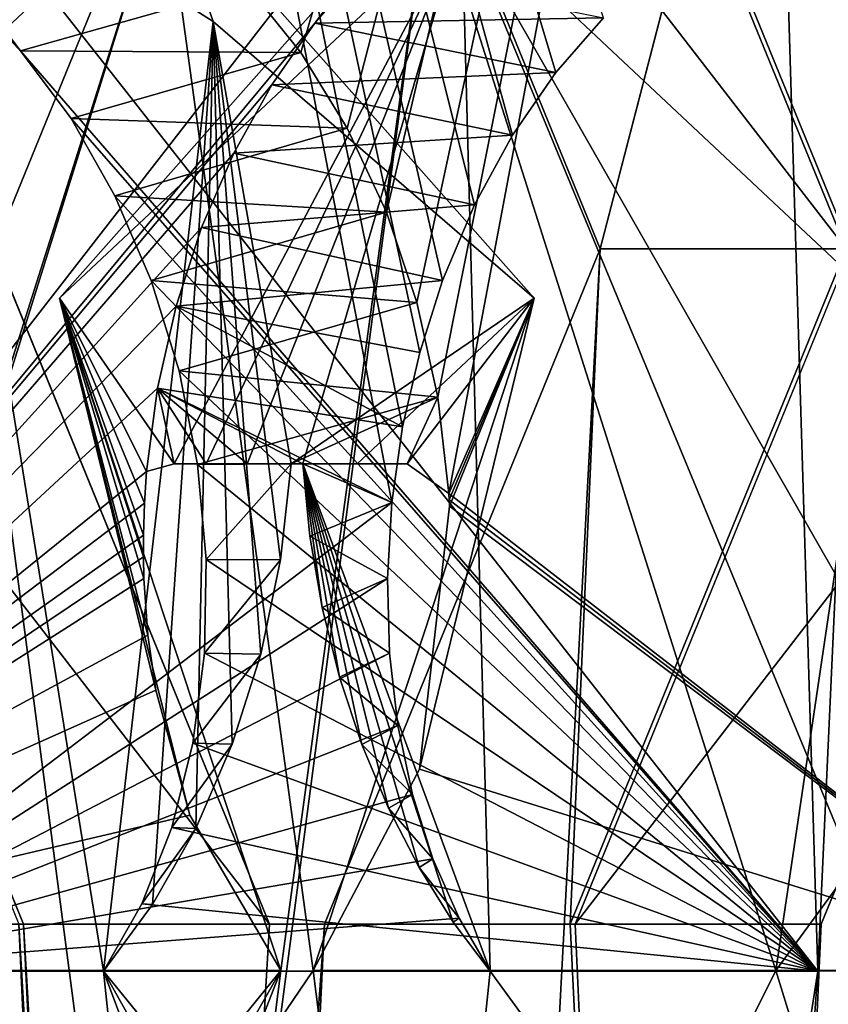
# Model space of a CAD drawing. Header units: inches. Extents: x -6.2 to 6.2, y -0.9 to 12.
# Tile 22 of 88: x -5.7247 to -5.6412, y 5.4115 to 5.5132. Entities that reach past the tile are written whole.
import ezdxf

# ---------------------------------------------------------------- set-up
doc = ezdxf.new("R2010")
doc.units = ezdxf.units.IN
doc.header["$LTSCALE"] = 55.113398
doc.header["$MEASUREMENT"] = 0
for name, color, linetype in [('10', 7, 'CONTINUOUS'), ('177', 7, 'CONTINUOUS'), ('179', 7, 'CONTINUOUS'), ('182', 7, 'CONTINUOUS'), ('184', 7, 'CONTINUOUS'), ('287', 7, 'CONTINUOUS'), ('289', 7, 'CONTINUOUS'), ('292', 7, 'CONTINUOUS'), ('294', 7, 'CONTINUOUS'), ('3', 7, 'CONTINUOUS'), ('301', 7, 'CONTINUOUS'), ('302', 7, 'CONTINUOUS'), ('303', 7, 'CONTINUOUS'), ('304', 7, 'CONTINUOUS'), ('5', 7, 'CONTINUOUS'), ('529', 7, 'CONTINUOUS'), ('533', 7, 'CONTINUOUS'), ('534', 7, 'CONTINUOUS'), ('538', 7, 'CONTINUOUS'), ('601', 7, 'CONTINUOUS'), ('602', 7, 'CONTINUOUS'), ('639', 7, 'CONTINUOUS'), ('641', 7, 'CONTINUOUS'), ('644', 7, 'CONTINUOUS'), ('646', 7, 'CONTINUOUS'), ('654', 7, 'CONTINUOUS'), ('655', 7, 'CONTINUOUS'), ('73', 7, 'CONTINUOUS'), ('74', 7, 'CONTINUOUS'), ('8', 7, 'CONTINUOUS')]:
    doc.layers.add(name, color=color, linetype=linetype)

msp = doc.modelspace()

# ---------------------------------------------------------------- linework, layer by layer
at = {"layer": '10', "color": 252, "linetype": 'Continuous', "true_color": 0x8b959c}
for points in [[(-5.56323, 1.931, 13.23823), (-5.82839, 1.931, 13.50339), (-5.82839, 5.781, 13.50339), (-5.56323, 1.931, 13.23823)], [(-5.56323, 1.931, 13.23823), (-5.82839, 5.781, 13.50339), (-5.75273, 5.4895, 13.42773), (-5.56323, 1.931, 13.23823)], [(-5.75273, 5.4895, 13.42773), (-5.82839, 5.781, 13.50339), (-5.72427, 5.55922, 13.39927), (-5.75273, 5.4895, 13.42773)], [(-5.56323, 5.781, 13.23823), (-5.63889, 5.4895, 13.31389), (-5.66735, 5.55922, 13.34235), (-5.56323, 5.781, 13.23823)], [(-5.72427, 5.41978, 13.39927), (-5.56323, 1.931, 13.23823), (-5.75273, 5.4895, 13.42773), (-5.72427, 5.41978, 13.39927)], [(-5.63889, 5.4895, 13.31389), (-5.41297, 0, 13.08797), (-5.66735, 5.41978, 13.34235), (-5.63889, 5.4895, 13.31389)], [(-5.41297, 0, 13.08797), (-5.56323, 1.931, 13.23823), (-5.72427, 5.41978, 13.39927), (-5.41297, 0, 13.08797)], [(-5.66735, 5.41978, 13.34235), (-5.41297, 0, 13.08797), (-5.72427, 5.41978, 13.39927), (-5.66735, 5.41978, 13.34235)]]:
    msp.add_3dface(points, dxfattribs=at)
at = {"layer": '177', "color": 252, "linetype": 'Continuous', "true_color": 0x8b959c}
for points in [[(-5.54147, 1.331, -5.59224), (-5.79938, 1.331, -5.85015), (-5.79938, 5.831, -5.85015), (-5.54147, 1.331, -5.59224)], [(-5.76644, 5.29848, -5.81721), (-5.54147, 1.331, -5.59224), (-5.79938, 5.831, -5.85015), (-5.76644, 5.29848, -5.81721)]]:
    msp.add_3dface(points, dxfattribs=at)
at = {"layer": '179', "color": 252, "linetype": 'Continuous', "true_color": 0x8b959c}
for points in [[(-6.0034, 0, -6.1266), (6.0034, 0, -6.1266), (-6.0034, 12, -6.1266), (-6.0034, 0, -6.1266)], [(-6.0034, 12, -6.1266), (6.0034, 0, -6.1266), (-5.9034, 12, -6.1266), (-6.0034, 12, -6.1266)], [(6.0034, 0, -6.1266), (5.9034, 12, -6.1266), (-5.9034, 12, -6.1266), (6.0034, 0, -6.1266)]]:
    msp.add_3dface(points, dxfattribs=at)
at = {"layer": '182', "color": 252, "linetype": 'Continuous', "true_color": 0x8b959c}
for points in [[(-5.82477, 1.331, -5.82477), (-5.56685, 1.331, -5.56685), (-5.56685, 5.831, -5.56685), (-5.82477, 1.331, -5.82477)], [(-5.82477, 1.331, -5.82477), (-5.56685, 5.831, -5.56685), (-5.5998, 5.29848, -5.5998), (-5.82477, 1.331, -5.82477)]]:
    msp.add_3dface(points, dxfattribs=at)
at = {"layer": '184', "color": 252, "linetype": 'Continuous', "true_color": 0x8b959c}
for points in [[(6.0034, 12, -6.1625), (6.0034, 0, -6.1625), (-6.0034, 0, -6.1625), (6.0034, 12, -6.1625)], [(5.9034, 12, -6.1625), (6.0034, 12, -6.1625), (-6.0034, 0, -6.1625), (5.9034, 12, -6.1625)], [(-5.9034, 12, -6.1625), (5.9034, 12, -6.1625), (-6.0034, 0, -6.1625), (-5.9034, 12, -6.1625)]]:
    msp.add_3dface(points, dxfattribs=at)
at = {"layer": '287', "color": 252, "linetype": 'Continuous', "true_color": 0x8b959c}
for points in [[(-5.70977, 5.52759, -5.68185), (-5.69439, 5.415, -5.64613), (-5.78789, 5.27712, -5.71472), (-5.70977, 5.52759, -5.68185)], [(-5.74549, 5.415, -5.69723), (-5.70977, 5.52759, -5.68185), (-5.78789, 5.27712, -5.71472), (-5.74549, 5.415, -5.69723)], [(-5.75578, 5.48439, -5.72006), (-5.70977, 5.52759, -5.68185), (-5.74549, 5.415, -5.69723), (-5.75578, 5.48439, -5.72006)], [(-5.67156, 5.48439, -5.63584), (-5.69439, 5.415, -5.64613), (-5.70977, 5.52759, -5.68185), (-5.67156, 5.48439, -5.63584)], [(-5.78789, 5.27712, -5.71472), (-5.69439, 5.415, -5.64613), (-5.6769, 5.27712, -5.60373), (-5.78789, 5.27712, -5.71472)], [(-5.69439, 5.415, -5.64613), (-5.61672, 5.415, -5.56846), (-5.6769, 5.27712, -5.60373), (-5.69439, 5.415, -5.64613)], [(-5.6769, 5.27712, -5.60373), (-5.61672, 5.415, -5.56846), (-5.64691, 5.29312, -5.57663), (-5.6769, 5.27712, -5.60373)], [(-5.64691, 5.29312, -5.57663), (-5.61672, 5.415, -5.56846), (-5.63549, 5.31166, -5.56857), (-5.64691, 5.29312, -5.57663)]]:
    msp.add_3dface(points, dxfattribs=at)
at = {"layer": '289', "color": 252, "linetype": 'Continuous', "true_color": 0x8b959c}
for points in [[(-5.62709, 5.74708, -5.517), (-5.82316, 5.415, -5.7749), (-5.87462, 5.74708, -5.76453), (-5.62709, 5.74708, -5.517)], [(-5.76091, 5.51152, -5.69468), (-5.82316, 5.415, -5.7749), (-5.62709, 5.74708, -5.517), (-5.76091, 5.51152, -5.69468)], [(-5.75652, 5.51804, -5.68908), (-5.76091, 5.51152, -5.69468), (-5.62709, 5.74708, -5.517), (-5.75652, 5.51804, -5.68908)], [(-5.69567, 5.50977, -5.62977), (-5.70113, 5.51656, -5.63396), (-5.62709, 5.74708, -5.517), (-5.69567, 5.50977, -5.62977)], [(-5.69086, 5.50196, -5.62641), (-5.69567, 5.50977, -5.62977), (-5.62709, 5.74708, -5.517), (-5.69086, 5.50196, -5.62641)], [(-5.68683, 5.49328, -5.624), (-5.69086, 5.50196, -5.62641), (-5.62709, 5.74708, -5.517), (-5.68683, 5.49328, -5.624)], [(-5.68368, 5.48394, -5.62259), (-5.68683, 5.49328, -5.624), (-5.62709, 5.74708, -5.517), (-5.68368, 5.48394, -5.62259)], [(-5.68151, 5.47418, -5.62223), (-5.68368, 5.48394, -5.62259), (-5.62709, 5.74708, -5.517), (-5.68151, 5.47418, -5.62223)], [(-5.68038, 5.46424, -5.62295), (-5.68151, 5.47418, -5.62223), (-5.62709, 5.74708, -5.517), (-5.68038, 5.46424, -5.62295)], [(-5.61672, 5.415, -5.56846), (-5.68038, 5.46424, -5.62295), (-5.62709, 5.74708, -5.517), (-5.61672, 5.415, -5.56846)], [(-5.68038, 5.46424, -5.62295), (-5.61672, 5.415, -5.56846), (-5.68034, 5.46359, -5.62304), (-5.68038, 5.46424, -5.62295)], [(-5.68034, 5.46359, -5.62304), (-5.61672, 5.415, -5.56846), (-5.68031, 5.46293, -5.62313), (-5.68034, 5.46359, -5.62304)], [(-5.68031, 5.46293, -5.62313), (-5.61672, 5.415, -5.56846), (-5.6834, 5.43577, -5.63127), (-5.68031, 5.46293, -5.62313)], [(-5.61672, 5.415, -5.56846), (-5.69439, 5.415, -5.64613), (-5.6834, 5.43577, -5.63127), (-5.61672, 5.415, -5.56846)]]:
    msp.add_3dface(points, dxfattribs=at)
at = {"layer": '292', "color": 252, "linetype": 'Continuous', "true_color": 0x8b959c}
for points in [[(-5.77507, 5.41493, -5.67561), (-5.70208, 5.28167, -5.57855), (-5.73495, 5.53213, -5.65667), (-5.77507, 5.41493, -5.67561)], [(-5.73495, 5.53213, -5.65667), (-5.70208, 5.28167, -5.57855), (-5.71601, 5.41493, -5.61655), (-5.73495, 5.53213, -5.65667)], [(-5.70472, 5.51295, -5.62297), (-5.73495, 5.53213, -5.65667), (-5.71601, 5.41493, -5.61655), (-5.70472, 5.51295, -5.62297)], [(-5.71097, 5.4218, -5.61276), (-5.70472, 5.51295, -5.62297), (-5.71601, 5.41493, -5.61655), (-5.71097, 5.4218, -5.61276)], [(-5.7065, 5.42966, -5.60971), (-5.70472, 5.51295, -5.62297), (-5.71097, 5.4218, -5.61276), (-5.7065, 5.42966, -5.60971)], [(-5.70274, 5.43835, -5.60752), (-5.70472, 5.51295, -5.62297), (-5.7065, 5.42966, -5.60971), (-5.70274, 5.43835, -5.60752)], [(-5.69666, 5.4673, -5.60666), (-5.70472, 5.51295, -5.62297), (-5.69775, 5.45739, -5.60596), (-5.69666, 5.4673, -5.60666)], [(-5.69775, 5.45739, -5.60596), (-5.70472, 5.51295, -5.62297), (-5.69979, 5.44766, -5.60625), (-5.69775, 5.45739, -5.60596)], [(-5.69979, 5.44766, -5.60625), (-5.70472, 5.51295, -5.62297), (-5.70274, 5.43835, -5.60752), (-5.69979, 5.44766, -5.60625)], [(-5.81307, 5.28167, -5.68954), (-5.70208, 5.28167, -5.57855), (-5.77507, 5.41493, -5.67561), (-5.81307, 5.28167, -5.68954)], [(-5.66067, 5.31621, -5.54339), (-5.65417, 5.33888, -5.54098), (-5.71601, 5.41493, -5.61655), (-5.66067, 5.31621, -5.54339)], [(-5.71601, 5.41493, -5.61655), (-5.65417, 5.33888, -5.54098), (-5.64231, 5.41493, -5.54286), (-5.71601, 5.41493, -5.61655)], [(-5.67209, 5.29767, -5.55145), (-5.66067, 5.31621, -5.54339), (-5.71601, 5.41493, -5.61655), (-5.67209, 5.29767, -5.55145)], [(-5.70208, 5.28167, -5.57855), (-5.67209, 5.29767, -5.55145), (-5.71601, 5.41493, -5.61655), (-5.70208, 5.28167, -5.57855)]]:
    msp.add_3dface(points, dxfattribs=at)
at = {"layer": '294', "color": 252, "linetype": 'Continuous', "true_color": 0x8b959c}
for points in [[(-5.89979, 5.7424, -5.73936), (-5.64231, 5.41493, -5.54286), (-5.65225, 5.7424, -5.49183), (-5.89979, 5.7424, -5.73936)], [(-5.64231, 5.41493, -5.54286), (-5.89979, 5.7424, -5.73936), (-5.72458, 5.50993, -5.60744), (-5.64231, 5.41493, -5.54286)], [(-5.72458, 5.50993, -5.60744), (-5.89979, 5.7424, -5.73936), (-5.73032, 5.51584, -5.61208), (-5.72458, 5.50993, -5.60744)], [(-5.71938, 5.50294, -5.60354), (-5.64231, 5.41493, -5.54286), (-5.72458, 5.50993, -5.60744), (-5.71938, 5.50294, -5.60354)], [(-5.71485, 5.49498, -5.60049), (-5.64231, 5.41493, -5.54286), (-5.71938, 5.50294, -5.60354), (-5.71485, 5.49498, -5.60049)], [(-5.71109, 5.48623, -5.59836), (-5.64231, 5.41493, -5.54286), (-5.71485, 5.49498, -5.60049), (-5.71109, 5.48623, -5.59836)], [(-5.70823, 5.47691, -5.59723), (-5.64231, 5.41493, -5.54286), (-5.71109, 5.48623, -5.59836), (-5.70823, 5.47691, -5.59723)], [(-5.70633, 5.46723, -5.59713), (-5.64231, 5.41493, -5.54286), (-5.70823, 5.47691, -5.59723), (-5.70633, 5.46723, -5.59713)], [(-5.70544, 5.45744, -5.59808), (-5.64231, 5.41493, -5.54286), (-5.70633, 5.46723, -5.59713), (-5.70544, 5.45744, -5.59808)], [(-5.7056, 5.44777, -5.60003), (-5.64231, 5.41493, -5.54286), (-5.70544, 5.45744, -5.59808), (-5.7056, 5.44777, -5.60003)], [(-5.70679, 5.43848, -5.60295), (-5.64231, 5.41493, -5.54286), (-5.7056, 5.44777, -5.60003), (-5.70679, 5.43848, -5.60295)], [(-5.70897, 5.42977, -5.60675), (-5.64231, 5.41493, -5.54286), (-5.70679, 5.43848, -5.60295), (-5.70897, 5.42977, -5.60675)], [(-5.71207, 5.42187, -5.61132), (-5.64231, 5.41493, -5.54286), (-5.70897, 5.42977, -5.60675), (-5.71207, 5.42187, -5.61132)], [(-5.71601, 5.41493, -5.61655), (-5.64231, 5.41493, -5.54286), (-5.71207, 5.42187, -5.61132), (-5.71601, 5.41493, -5.61655)]]:
    msp.add_3dface(points, dxfattribs=at)
at = {"layer": '3', "color": 252, "linetype": 'Continuous', "true_color": 0x8b959c}
for points in [[(-6.0034, 0, 13.8016), (-5.9034, 12, 13.8016), (5.9034, 12, 13.8016), (-6.0034, 0, 13.8016)], [(6.0034, 0, 13.8016), (-6.0034, 0, 13.8016), (6.0034, 12, 13.8016), (6.0034, 0, 13.8016)], [(6.0034, 12, 13.8016), (-6.0034, 0, 13.8016), (5.9034, 12, 13.8016), (6.0034, 12, 13.8016)]]:
    msp.add_3dface(points, dxfattribs=at)
at = {"layer": '301', "color": 252, "linetype": 'Continuous', "true_color": 0x8b959c}
for points in [[(-5.62899, 5.33434, -5.56616), (-5.61672, 5.415, -5.56846), (-5.65417, 5.33888, -5.54098), (-5.62899, 5.33434, -5.56616)], [(-5.65417, 5.33888, -5.54098), (-5.61672, 5.415, -5.56846), (-5.64231, 5.41493, -5.54286), (-5.65417, 5.33888, -5.54098)]]:
    msp.add_3dface(points, dxfattribs=at)
at = {"layer": '302', "color": 252, "linetype": 'Continuous', "true_color": 0x8b959c}
for points in [[(-5.70977, 5.52759, -5.68185), (-5.75578, 5.48439, -5.72006), (-5.73495, 5.53213, -5.65667), (-5.70977, 5.52759, -5.68185)], [(-5.70977, 5.52759, -5.68185), (-5.73495, 5.53213, -5.65667), (-5.70472, 5.51295, -5.62297), (-5.70977, 5.52759, -5.68185)], [(-5.67156, 5.48439, -5.63584), (-5.70977, 5.52759, -5.68185), (-5.70472, 5.51295, -5.62297), (-5.67156, 5.48439, -5.63584)], [(-5.67156, 5.48439, -5.63584), (-5.70472, 5.51295, -5.62297), (-5.69666, 5.4673, -5.60666), (-5.67156, 5.48439, -5.63584)], [(-5.67156, 5.48439, -5.63584), (-5.69666, 5.4673, -5.60666), (-5.68986, 5.4673, -5.6134), (-5.67156, 5.48439, -5.63584)], [(-5.69439, 5.415, -5.64613), (-5.67156, 5.48439, -5.63584), (-5.6834, 5.43577, -5.63127), (-5.69439, 5.415, -5.64613)], [(-5.6847, 5.4673, -5.61854), (-5.67156, 5.48439, -5.63584), (-5.68986, 5.4673, -5.6134), (-5.6847, 5.4673, -5.61854)], [(-5.68038, 5.46424, -5.62295), (-5.67156, 5.48439, -5.63584), (-5.6847, 5.4673, -5.61854), (-5.68038, 5.46424, -5.62295)], [(-5.67156, 5.48439, -5.63584), (-5.68031, 5.46293, -5.62313), (-5.6834, 5.43577, -5.63127), (-5.67156, 5.48439, -5.63584)], [(-5.67156, 5.48439, -5.63584), (-5.68038, 5.46424, -5.62295), (-5.68034, 5.46359, -5.62304), (-5.67156, 5.48439, -5.63584)], [(-5.67156, 5.48439, -5.63584), (-5.68034, 5.46359, -5.62304), (-5.68031, 5.46293, -5.62313), (-5.67156, 5.48439, -5.63584)]]:
    msp.add_3dface(points, dxfattribs=at)
at = {"layer": '303', "color": 252, "linetype": 'Continuous', "true_color": 0x8b959c}
for points in [[(-5.70113, 5.51656, -5.63396), (-5.72458, 5.50993, -5.60744), (-5.73032, 5.51584, -5.61208), (-5.70113, 5.51656, -5.63396)], [(-5.70113, 5.51656, -5.63396), (-5.69567, 5.50977, -5.62977), (-5.72458, 5.50993, -5.60744), (-5.70113, 5.51656, -5.63396)], [(-5.69567, 5.50977, -5.62977), (-5.71938, 5.50294, -5.60354), (-5.72458, 5.50993, -5.60744), (-5.69567, 5.50977, -5.62977)], [(-5.69567, 5.50977, -5.62977), (-5.69086, 5.50196, -5.62641), (-5.71938, 5.50294, -5.60354), (-5.69567, 5.50977, -5.62977)], [(-5.69086, 5.50196, -5.62641), (-5.71485, 5.49498, -5.60049), (-5.71938, 5.50294, -5.60354), (-5.69086, 5.50196, -5.62641)], [(-5.69086, 5.50196, -5.62641), (-5.68683, 5.49328, -5.624), (-5.71485, 5.49498, -5.60049), (-5.69086, 5.50196, -5.62641)], [(-5.68683, 5.49328, -5.624), (-5.71109, 5.48623, -5.59836), (-5.71485, 5.49498, -5.60049), (-5.68683, 5.49328, -5.624)], [(-5.68683, 5.49328, -5.624), (-5.68368, 5.48394, -5.62259), (-5.71109, 5.48623, -5.59836), (-5.68683, 5.49328, -5.624)], [(-5.68368, 5.48394, -5.62259), (-5.70823, 5.47691, -5.59723), (-5.71109, 5.48623, -5.59836), (-5.68368, 5.48394, -5.62259)], [(-5.68368, 5.48394, -5.62259), (-5.68151, 5.47418, -5.62223), (-5.70823, 5.47691, -5.59723), (-5.68368, 5.48394, -5.62259)], [(-5.68151, 5.47418, -5.62223), (-5.70633, 5.46723, -5.59713), (-5.70823, 5.47691, -5.59723), (-5.68151, 5.47418, -5.62223)], [(-5.68151, 5.47418, -5.62223), (-5.69666, 5.4673, -5.60666), (-5.70633, 5.46723, -5.59713), (-5.68151, 5.47418, -5.62223)], [(-5.69666, 5.4673, -5.60666), (-5.68151, 5.47418, -5.62223), (-5.6847, 5.4673, -5.61854), (-5.69666, 5.4673, -5.60666)], [(-5.68151, 5.47418, -5.62223), (-5.68038, 5.46424, -5.62295), (-5.6847, 5.4673, -5.61854), (-5.68151, 5.47418, -5.62223)], [(-5.69666, 5.4673, -5.60666), (-5.70544, 5.45744, -5.59808), (-5.70633, 5.46723, -5.59713), (-5.69666, 5.4673, -5.60666)], [(-5.69666, 5.4673, -5.60666), (-5.69775, 5.45739, -5.60596), (-5.70544, 5.45744, -5.59808), (-5.69666, 5.4673, -5.60666)], [(-5.69666, 5.4673, -5.60666), (-5.6847, 5.4673, -5.61854), (-5.68986, 5.4673, -5.6134), (-5.69666, 5.4673, -5.60666)], [(-5.69775, 5.45739, -5.60596), (-5.7056, 5.44777, -5.60003), (-5.70544, 5.45744, -5.59808), (-5.69775, 5.45739, -5.60596)], [(-5.69775, 5.45739, -5.60596), (-5.69979, 5.44766, -5.60625), (-5.7056, 5.44777, -5.60003), (-5.69775, 5.45739, -5.60596)], [(-5.69979, 5.44766, -5.60625), (-5.70679, 5.43848, -5.60295), (-5.7056, 5.44777, -5.60003), (-5.69979, 5.44766, -5.60625)], [(-5.69979, 5.44766, -5.60625), (-5.70274, 5.43835, -5.60752), (-5.70679, 5.43848, -5.60295), (-5.69979, 5.44766, -5.60625)], [(-5.70274, 5.43835, -5.60752), (-5.70897, 5.42977, -5.60675), (-5.70679, 5.43848, -5.60295), (-5.70274, 5.43835, -5.60752)], [(-5.70274, 5.43835, -5.60752), (-5.7065, 5.42966, -5.60971), (-5.70897, 5.42977, -5.60675), (-5.70274, 5.43835, -5.60752)], [(-5.7065, 5.42966, -5.60971), (-5.71207, 5.42187, -5.61132), (-5.70897, 5.42977, -5.60675), (-5.7065, 5.42966, -5.60971)], [(-5.7065, 5.42966, -5.60971), (-5.71097, 5.4218, -5.61276), (-5.71207, 5.42187, -5.61132), (-5.7065, 5.42966, -5.60971)], [(-5.71097, 5.4218, -5.61276), (-5.71601, 5.41493, -5.61655), (-5.71207, 5.42187, -5.61132), (-5.71097, 5.4218, -5.61276)]]:
    msp.add_3dface(points, dxfattribs=at)
at = {"layer": '304', "color": 252, "linetype": 'Continuous', "true_color": 0x8b959c}
for points in [[(-5.64231, 5.41493, -5.54286), (-5.62709, 5.74708, -5.517), (-5.65225, 5.7424, -5.49183), (-5.64231, 5.41493, -5.54286)], [(-5.61672, 5.415, -5.56846), (-5.62709, 5.74708, -5.517), (-5.64231, 5.41493, -5.54286), (-5.61672, 5.415, -5.56846)]]:
    msp.add_3dface(points, dxfattribs=at)
at = {"layer": '5', "color": 252, "linetype": 'Continuous', "true_color": 0x8b959c}
for points in [[(-5.72735, 9.9895, 13.45312), (-6.02462, 0, 13.75039), (-5.69888, 9.91978, 13.42465), (-5.72735, 9.9895, 13.45312)], [(-6.02462, 0, 13.75039), (-5.80301, 6.431, 13.52878), (-5.69888, 9.91978, 13.42465), (-6.02462, 0, 13.75039)], [(-5.80301, 1.931, 13.52878), (-5.53784, 1.931, 13.26361), (-5.53784, 5.781, 13.26361), (-5.80301, 1.931, 13.52878)], [(-5.6135, 5.4895, 13.33927), (-5.80301, 1.931, 13.52878), (-5.53784, 5.781, 13.26361), (-5.6135, 5.4895, 13.33927)], [(-5.72735, 5.4895, 13.45312), (-5.69888, 5.55922, 13.42465), (-5.80301, 5.781, 13.52878), (-5.72735, 5.4895, 13.45312)], [(-5.64196, 5.55922, 13.36773), (-5.6135, 5.4895, 13.33927), (-5.53784, 5.781, 13.26361), (-5.64196, 5.55922, 13.36773)], [(-5.72735, 5.4895, 13.45312), (-6.02462, 0, 13.75039), (-5.69888, 5.41978, 13.42465), (-5.72735, 5.4895, 13.45312)], [(-5.80301, 1.931, 13.52878), (-5.6135, 5.4895, 13.33927), (-5.64196, 5.41978, 13.36773), (-5.80301, 1.931, 13.52878)], [(-6.02462, 0, 13.75039), (-5.80301, 1.931, 13.52878), (-5.64196, 5.41978, 13.36773), (-6.02462, 0, 13.75039)], [(-5.69888, 5.41978, 13.42465), (-6.02462, 0, 13.75039), (-5.64196, 5.41978, 13.36773), (-5.69888, 5.41978, 13.42465)]]:
    msp.add_3dface(points, dxfattribs=at)
at = {"layer": '529', "color": 252, "linetype": 'Continuous', "true_color": 0x8b959c}
for points in [[(-5.43885, 0, 13.06258), (-5.66862, 9.738, 13.29235), (-5.64047, 9.7543, 13.2642), (-5.43885, 0, 13.06258)], [(-5.43885, 0, 13.06258), (-5.59274, 5.831, 13.21647), (-5.66862, 9.738, 13.29235), (-5.43885, 0, 13.06258)], [(-5.59274, 1.331, 13.21647), (-5.85065, 1.331, 13.47438), (-5.85065, 5.831, 13.47438), (-5.59274, 1.331, 13.21647)], [(-5.81771, 5.29848, 13.44144), (-5.59274, 1.331, 13.21647), (-5.85065, 5.831, 13.47438), (-5.81771, 5.29848, 13.44144)]]:
    msp.add_3dface(points, dxfattribs=at)
at = {"layer": '533', "color": 252, "linetype": 'Continuous', "true_color": 0x8b959c}
for points in [[(-5.85428, 1.931, -5.80301), (-5.58911, 1.931, -5.53784), (-5.58911, 5.781, -5.53784), (-5.85428, 1.931, -5.80301)], [(-5.66477, 5.4895, -5.6135), (-5.85428, 1.931, -5.80301), (-5.58911, 5.781, -5.53784), (-5.66477, 5.4895, -5.6135)], [(-5.69323, 5.55922, -5.64196), (-5.66477, 5.4895, -5.6135), (-5.58911, 5.781, -5.53784), (-5.69323, 5.55922, -5.64196)], [(-5.85428, 1.931, -5.80301), (-5.66477, 5.4895, -5.6135), (-5.69323, 5.41978, -5.64196), (-5.85428, 1.931, -5.80301)], [(-6.07589, 0, -6.02462), (-5.85428, 1.931, -5.80301), (-5.69323, 5.41978, -5.64196), (-6.07589, 0, -6.02462)], [(-5.75016, 5.41978, -5.69889), (-6.07589, 0, -6.02462), (-5.69323, 5.41978, -5.64196), (-5.75016, 5.41978, -5.69889)]]:
    msp.add_3dface(points, dxfattribs=at)
at = {"layer": '534', "color": 252, "linetype": 'Continuous', "true_color": 0x8b959c}
for points in [[(-5.82527, 1.331, 13.49977), (-5.56735, 1.331, 13.24185), (-5.56735, 5.831, 13.24185), (-5.82527, 1.331, 13.49977)], [(-5.82527, 1.331, 13.49977), (-5.56735, 5.831, 13.24185), (-5.6003, 5.29848, 13.2748), (-5.82527, 1.331, 13.49977)]]:
    msp.add_3dface(points, dxfattribs=at)
at = {"layer": '538', "color": 252, "linetype": 'Continuous', "true_color": 0x8b959c}
for points in [[(-5.56373, 1.931, -5.56323), (-5.82889, 1.931, -5.82839), (-5.82889, 5.781, -5.82839), (-5.56373, 1.931, -5.56323)], [(-5.75323, 5.4895, -5.75273), (-5.56373, 1.931, -5.56323), (-5.82889, 5.781, -5.82839), (-5.75323, 5.4895, -5.75273)], [(-5.63939, 5.4895, -5.63889), (-5.66785, 5.55922, -5.66735), (-5.56373, 5.781, -5.56323), (-5.63939, 5.4895, -5.63889)], [(-5.56373, 1.931, -5.56323), (-5.75323, 5.4895, -5.75273), (-5.72477, 5.41978, -5.72427), (-5.56373, 1.931, -5.56323)], [(-5.41347, 0, -5.41297), (-5.66785, 5.41978, -5.66735), (-5.63939, 5.4895, -5.63889), (-5.41347, 0, -5.41297)], [(-5.41347, 0, -5.41297), (-5.56373, 1.931, -5.56323), (-5.72477, 5.41978, -5.72427), (-5.41347, 0, -5.41297)], [(-5.41347, 0, -5.41297), (-5.72477, 5.41978, -5.72427), (-5.66785, 5.41978, -5.66735), (-5.41347, 0, -5.41297)]]:
    msp.add_3dface(points, dxfattribs=at)
at = {"layer": '601', "color": 252, "linetype": 'Continuous', "true_color": 0x8b959c}
for points in [[(-5.69323, 5.41978, -5.64196), (-5.66477, 5.4895, -5.6135), (-5.66785, 5.41978, -5.66735), (-5.69323, 5.41978, -5.64196)], [(-5.66785, 5.41978, -5.66735), (-5.66477, 5.4895, -5.6135), (-5.63939, 5.4895, -5.63889), (-5.66785, 5.41978, -5.66735)], [(-5.75016, 5.41978, -5.69889), (-5.69323, 5.41978, -5.64196), (-5.72477, 5.41978, -5.72427), (-5.75016, 5.41978, -5.69889)], [(-5.72477, 5.41978, -5.72427), (-5.69323, 5.41978, -5.64196), (-5.66785, 5.41978, -5.66735), (-5.72477, 5.41978, -5.72427)]]:
    msp.add_3dface(points, dxfattribs=at)
at = {"layer": '602', "color": 252, "linetype": 'Continuous', "true_color": 0x8b959c}
for points in [[(-5.66477, 5.4895, -5.6135), (-5.69323, 5.55922, -5.64196), (-5.63939, 5.4895, -5.63889), (-5.66477, 5.4895, -5.6135)], [(-5.63939, 5.4895, -5.63889), (-5.69323, 5.55922, -5.64196), (-5.66785, 5.55922, -5.66735), (-5.63939, 5.4895, -5.63889)]]:
    msp.add_3dface(points, dxfattribs=at)
at = {"layer": '639', "color": 252, "linetype": 'Continuous', "true_color": 0x8b959c}
for points in [[(-5.72056, 5.48439, 13.43078), (-5.68235, 5.52758, 13.38477), (-5.69773, 5.415, 13.42049), (-5.72056, 5.48439, 13.43078)], [(-5.68235, 5.52758, 13.38477), (-5.64663, 5.415, 13.36939), (-5.71522, 5.27712, 13.46289), (-5.68235, 5.52758, 13.38477)], [(-5.69773, 5.415, 13.42049), (-5.68235, 5.52758, 13.38477), (-5.71522, 5.27712, 13.46289), (-5.69773, 5.415, 13.42049)], [(-5.63634, 5.48439, 13.34656), (-5.64663, 5.415, 13.36939), (-5.68235, 5.52758, 13.38477), (-5.63634, 5.48439, 13.34656)], [(-5.7754, 5.415, 13.49816), (-5.69773, 5.415, 13.42049), (-5.76313, 5.33434, 13.50046), (-5.7754, 5.415, 13.49816)], [(-5.76313, 5.33434, 13.50046), (-5.69773, 5.415, 13.42049), (-5.75662, 5.31166, 13.49805), (-5.76313, 5.33434, 13.50046)], [(-5.75662, 5.31166, 13.49805), (-5.69773, 5.415, 13.42049), (-5.74521, 5.29312, 13.48999), (-5.75662, 5.31166, 13.49805)], [(-5.74521, 5.29312, 13.48999), (-5.69773, 5.415, 13.42049), (-5.71522, 5.27712, 13.46289), (-5.74521, 5.29312, 13.48999)], [(-5.71522, 5.27712, 13.46289), (-5.64663, 5.415, 13.36939), (-5.60423, 5.27712, 13.3519), (-5.71522, 5.27712, 13.46289)], [(-5.64663, 5.415, 13.36939), (-5.56896, 5.415, 13.29172), (-5.60423, 5.27712, 13.3519), (-5.64663, 5.415, 13.36939)]]:
    msp.add_3dface(points, dxfattribs=at)
at = {"layer": '641', "color": 252, "linetype": 'Continuous', "true_color": 0x8b959c}
for points in [[(-5.6942, 5.51279, 13.43517), (-5.7754, 5.415, 13.49816), (-5.5175, 5.74708, 13.30209), (-5.6942, 5.51279, 13.43517)], [(-5.5175, 5.74708, 13.30209), (-5.7754, 5.415, 13.49816), (-5.76503, 5.74708, 13.54962), (-5.5175, 5.74708, 13.30209)], [(-5.6893, 5.51832, 13.4313), (-5.6942, 5.51279, 13.43517), (-5.5175, 5.74708, 13.30209), (-5.6893, 5.51832, 13.4313)], [(-5.69866, 5.50644, 13.43844), (-5.7754, 5.415, 13.49816), (-5.6942, 5.51279, 13.43517), (-5.69866, 5.50644, 13.43844)], [(-5.70259, 5.49937, 13.44105), (-5.7754, 5.415, 13.49816), (-5.69866, 5.50644, 13.43844), (-5.70259, 5.49937, 13.44105)], [(-5.7059, 5.4917, 13.44294), (-5.7754, 5.415, 13.49816), (-5.70259, 5.49937, 13.44105), (-5.7059, 5.4917, 13.44294)], [(-5.70854, 5.48356, 13.44407), (-5.7754, 5.415, 13.49816), (-5.7059, 5.4917, 13.44294), (-5.70854, 5.48356, 13.44407)], [(-5.71045, 5.47511, 13.4444), (-5.7754, 5.415, 13.49816), (-5.70854, 5.48356, 13.44407), (-5.71045, 5.47511, 13.4444)], [(-5.71158, 5.46651, 13.44392), (-5.7754, 5.415, 13.49816), (-5.71045, 5.47511, 13.4444), (-5.71158, 5.46651, 13.44392)], [(-5.7118, 5.46323, 13.44353), (-5.7754, 5.415, 13.49816), (-5.71158, 5.46651, 13.44392), (-5.7118, 5.46323, 13.44353)], [(-5.7119, 5.45994, 13.44302), (-5.7754, 5.415, 13.49816), (-5.7118, 5.46323, 13.44353), (-5.7119, 5.45994, 13.44302)], [(-5.7119, 5.4577, 13.44261), (-5.7754, 5.415, 13.49816), (-5.7119, 5.45994, 13.44302), (-5.7119, 5.4577, 13.44261)], [(-5.71185, 5.45546, 13.44214), (-5.7754, 5.415, 13.49816), (-5.7119, 5.4577, 13.44261), (-5.71185, 5.45546, 13.44214)], [(-5.71144, 5.44962, 13.44064), (-5.7754, 5.415, 13.49816), (-5.71185, 5.45546, 13.44214), (-5.71144, 5.44962, 13.44064)], [(-5.71064, 5.44394, 13.43879), (-5.7754, 5.415, 13.49816), (-5.71144, 5.44962, 13.44064), (-5.71064, 5.44394, 13.43879)], [(-5.70713, 5.43104, 13.43288), (-5.7754, 5.415, 13.49816), (-5.71064, 5.44394, 13.43879), (-5.70713, 5.43104, 13.43288)], [(-5.56896, 5.415, 13.29172), (-5.64663, 5.415, 13.36939), (-5.63249, 5.43431, 13.35884), (-5.56896, 5.415, 13.29172)], [(-5.69773, 5.415, 13.42049), (-5.7754, 5.415, 13.49816), (-5.70713, 5.43104, 13.43288), (-5.69773, 5.415, 13.42049)]]:
    msp.add_3dface(points, dxfattribs=at)
at = {"layer": '644', "color": 252, "linetype": 'Continuous', "true_color": 0x8b959c}
for points in [[(-5.69546, 5.4673, 13.45995), (-5.67611, 5.41493, 13.45007), (-5.67905, 5.52335, 13.43342), (-5.69546, 5.4673, 13.45995)], [(-5.67611, 5.41493, 13.45007), (-5.57905, 5.28167, 13.37708), (-5.67905, 5.52335, 13.43342), (-5.67611, 5.41493, 13.45007)], [(-5.67905, 5.52335, 13.43342), (-5.57905, 5.28167, 13.37708), (-5.61705, 5.41493, 13.39101), (-5.67905, 5.52335, 13.43342)], [(-5.6337, 5.52335, 13.38807), (-5.67905, 5.52335, 13.43342), (-5.61705, 5.41493, 13.39101), (-5.6337, 5.52335, 13.38807)], [(-5.67994, 5.41999, 13.45298), (-5.67611, 5.41493, 13.45007), (-5.69546, 5.4673, 13.45995), (-5.67994, 5.41999, 13.45298)], [(-5.68346, 5.42562, 13.45548), (-5.67994, 5.41999, 13.45298), (-5.69546, 5.4673, 13.45995), (-5.68346, 5.42562, 13.45548)], [(-5.68662, 5.43176, 13.45754), (-5.68346, 5.42562, 13.45548), (-5.69546, 5.4673, 13.45995), (-5.68662, 5.43176, 13.45754)], [(-5.68938, 5.43834, 13.4591), (-5.68662, 5.43176, 13.45754), (-5.69546, 5.4673, 13.45995), (-5.68938, 5.43834, 13.4591)], [(-5.69167, 5.44529, 13.46014), (-5.68938, 5.43834, 13.4591), (-5.69546, 5.4673, 13.45995), (-5.69167, 5.44529, 13.46014)], [(-5.69346, 5.45248, 13.46064), (-5.69167, 5.44529, 13.46014), (-5.69546, 5.4673, 13.45995), (-5.69346, 5.45248, 13.46064)], [(-5.69473, 5.45984, 13.46058), (-5.69346, 5.45248, 13.46064), (-5.69546, 5.4673, 13.45995), (-5.69473, 5.45984, 13.46058)], [(-5.72003, 5.29767, 13.51517), (-5.69004, 5.28167, 13.48807), (-5.74981, 5.41493, 13.52376), (-5.72003, 5.29767, 13.51517)], [(-5.74981, 5.41493, 13.52376), (-5.69004, 5.28167, 13.48807), (-5.67611, 5.41493, 13.45007), (-5.74981, 5.41493, 13.52376)], [(-5.73144, 5.31621, 13.52323), (-5.72003, 5.29767, 13.51517), (-5.74981, 5.41493, 13.52376), (-5.73144, 5.31621, 13.52323)], [(-5.69004, 5.28167, 13.48807), (-5.57905, 5.28167, 13.37708), (-5.67611, 5.41493, 13.45007), (-5.69004, 5.28167, 13.48807)]]:
    msp.add_3dface(points, dxfattribs=at)
at = {"layer": '646', "color": 252, "linetype": 'Continuous', "true_color": 0x8b959c}
for points in [[(-5.73986, 5.7424, 13.57479), (-5.74981, 5.41493, 13.52376), (-5.68627, 5.46332, 13.46923), (-5.73986, 5.7424, 13.57479)], [(-5.73986, 5.7424, 13.57479), (-5.54336, 5.41493, 13.31731), (-5.49233, 5.7424, 13.32725), (-5.73986, 5.7424, 13.57479)], [(-5.54336, 5.41493, 13.31731), (-5.73986, 5.7424, 13.57479), (-5.60655, 5.5077, 13.39777), (-5.54336, 5.41493, 13.31731)], [(-5.60655, 5.5077, 13.39777), (-5.73986, 5.7424, 13.57479), (-5.61043, 5.51335, 13.4027), (-5.60655, 5.5077, 13.39777)], [(-5.66441, 5.51335, 13.45669), (-5.73986, 5.7424, 13.57479), (-5.66935, 5.5077, 13.46057), (-5.66441, 5.51335, 13.45669)], [(-5.66935, 5.5077, 13.46057), (-5.73986, 5.7424, 13.57479), (-5.67381, 5.50123, 13.46383), (-5.66935, 5.5077, 13.46057)], [(-5.67381, 5.50123, 13.46383), (-5.73986, 5.7424, 13.57479), (-5.67774, 5.49403, 13.46642), (-5.67381, 5.50123, 13.46383)], [(-5.67774, 5.49403, 13.46642), (-5.73986, 5.7424, 13.57479), (-5.68103, 5.48623, 13.46826), (-5.67774, 5.49403, 13.46642)], [(-5.68103, 5.48623, 13.46826), (-5.73986, 5.7424, 13.57479), (-5.68339, 5.47881, 13.46924), (-5.68103, 5.48623, 13.46826)], [(-5.68339, 5.47881, 13.46924), (-5.73986, 5.7424, 13.57479), (-5.68515, 5.47112, 13.46957), (-5.68339, 5.47881, 13.46924)], [(-5.68515, 5.47112, 13.46957), (-5.73986, 5.7424, 13.57479), (-5.68627, 5.46332, 13.46923), (-5.68515, 5.47112, 13.46957)], [(-5.68627, 5.46332, 13.46923), (-5.74981, 5.41493, 13.52376), (-5.68673, 5.45547, 13.46823), (-5.68627, 5.46332, 13.46923)], [(-5.68673, 5.45547, 13.46823), (-5.74981, 5.41493, 13.52376), (-5.68652, 5.44777, 13.46659), (-5.68673, 5.45547, 13.46823)], [(-5.68652, 5.44777, 13.46659), (-5.74981, 5.41493, 13.52376), (-5.68565, 5.44029, 13.46432), (-5.68652, 5.44777, 13.46659)], [(-5.68565, 5.44029, 13.46432), (-5.74981, 5.41493, 13.52376), (-5.68414, 5.43317, 13.46149), (-5.68565, 5.44029, 13.46432)], [(-5.68414, 5.43317, 13.46149), (-5.74981, 5.41493, 13.52376), (-5.68202, 5.42651, 13.45813), (-5.68414, 5.43317, 13.46149)], [(-5.68202, 5.42651, 13.45813), (-5.74981, 5.41493, 13.52376), (-5.67933, 5.4204, 13.4543), (-5.68202, 5.42651, 13.45813)], [(-5.74981, 5.41493, 13.52376), (-5.67611, 5.41493, 13.45007), (-5.67933, 5.4204, 13.4543), (-5.74981, 5.41493, 13.52376)]]:
    msp.add_3dface(points, dxfattribs=at)
at = {"layer": '654', "color": 252, "linetype": 'Continuous', "true_color": 0x8b959c}
for points in [[(-5.68235, 5.52758, 13.38477), (-5.72056, 5.48439, 13.43078), (-5.67905, 5.52335, 13.43342), (-5.68235, 5.52758, 13.38477)], [(-5.63634, 5.48439, 13.34656), (-5.68235, 5.52758, 13.38477), (-5.6337, 5.52335, 13.38807), (-5.63634, 5.48439, 13.34656)], [(-5.67905, 5.52335, 13.43342), (-5.72056, 5.48439, 13.43078), (-5.70873, 5.46729, 13.44678), (-5.67905, 5.52335, 13.43342)], [(-5.70544, 5.4673, 13.45005), (-5.67905, 5.52335, 13.43342), (-5.70873, 5.46729, 13.44678), (-5.70544, 5.4673, 13.45005)], [(-5.70119, 5.4673, 13.45428), (-5.67905, 5.52335, 13.43342), (-5.70544, 5.4673, 13.45005), (-5.70119, 5.4673, 13.45428)], [(-5.69546, 5.4673, 13.45995), (-5.67905, 5.52335, 13.43342), (-5.70119, 5.4673, 13.45428), (-5.69546, 5.4673, 13.45995)], [(-5.72056, 5.48439, 13.43078), (-5.69773, 5.415, 13.42049), (-5.70713, 5.43104, 13.43288), (-5.72056, 5.48439, 13.43078)], [(-5.72056, 5.48439, 13.43078), (-5.70713, 5.43104, 13.43288), (-5.71064, 5.44394, 13.43879), (-5.72056, 5.48439, 13.43078)], [(-5.72056, 5.48439, 13.43078), (-5.71064, 5.44394, 13.43879), (-5.71144, 5.44962, 13.44064), (-5.72056, 5.48439, 13.43078)], [(-5.72056, 5.48439, 13.43078), (-5.71144, 5.44962, 13.44064), (-5.71185, 5.45546, 13.44214), (-5.72056, 5.48439, 13.43078)], [(-5.72056, 5.48439, 13.43078), (-5.71185, 5.45546, 13.44214), (-5.7119, 5.4577, 13.44261), (-5.72056, 5.48439, 13.43078)], [(-5.72056, 5.48439, 13.43078), (-5.7119, 5.4577, 13.44261), (-5.7119, 5.45994, 13.44302), (-5.72056, 5.48439, 13.43078)], [(-5.72056, 5.48439, 13.43078), (-5.7119, 5.45994, 13.44302), (-5.7118, 5.46323, 13.44353), (-5.72056, 5.48439, 13.43078)], [(-5.72056, 5.48439, 13.43078), (-5.7118, 5.46323, 13.44353), (-5.71158, 5.46651, 13.44392), (-5.72056, 5.48439, 13.43078)], [(-5.72056, 5.48439, 13.43078), (-5.71158, 5.46651, 13.44392), (-5.70873, 5.46729, 13.44678), (-5.72056, 5.48439, 13.43078)], [(-5.64663, 5.415, 13.36939), (-5.63634, 5.48439, 13.34656), (-5.63249, 5.43431, 13.35884), (-5.64663, 5.415, 13.36939)]]:
    msp.add_3dface(points, dxfattribs=at)
at = {"layer": '655', "color": 252, "linetype": 'Continuous', "true_color": 0x8b959c}
for points in [[(-5.6942, 5.51279, 13.43517), (-5.6893, 5.51832, 13.4313), (-5.66441, 5.51335, 13.45669), (-5.6942, 5.51279, 13.43517)], [(-5.6942, 5.51279, 13.43517), (-5.66441, 5.51335, 13.45669), (-5.66935, 5.5077, 13.46057), (-5.6942, 5.51279, 13.43517)], [(-5.69866, 5.50644, 13.43844), (-5.6942, 5.51279, 13.43517), (-5.66935, 5.5077, 13.46057), (-5.69866, 5.50644, 13.43844)], [(-5.69866, 5.50644, 13.43844), (-5.66935, 5.5077, 13.46057), (-5.67381, 5.50123, 13.46383), (-5.69866, 5.50644, 13.43844)], [(-5.70259, 5.49937, 13.44105), (-5.69866, 5.50644, 13.43844), (-5.67381, 5.50123, 13.46383), (-5.70259, 5.49937, 13.44105)], [(-5.70259, 5.49937, 13.44105), (-5.67381, 5.50123, 13.46383), (-5.67774, 5.49403, 13.46642), (-5.70259, 5.49937, 13.44105)], [(-5.7059, 5.4917, 13.44294), (-5.70259, 5.49937, 13.44105), (-5.67774, 5.49403, 13.46642), (-5.7059, 5.4917, 13.44294)], [(-5.7059, 5.4917, 13.44294), (-5.67774, 5.49403, 13.46642), (-5.68103, 5.48623, 13.46826), (-5.7059, 5.4917, 13.44294)], [(-5.70854, 5.48356, 13.44407), (-5.7059, 5.4917, 13.44294), (-5.68103, 5.48623, 13.46826), (-5.70854, 5.48356, 13.44407)], [(-5.70854, 5.48356, 13.44407), (-5.68103, 5.48623, 13.46826), (-5.68339, 5.47881, 13.46924), (-5.70854, 5.48356, 13.44407)], [(-5.71045, 5.47511, 13.4444), (-5.70854, 5.48356, 13.44407), (-5.68515, 5.47112, 13.46957), (-5.71045, 5.47511, 13.4444)], [(-5.70854, 5.48356, 13.44407), (-5.68339, 5.47881, 13.46924), (-5.68515, 5.47112, 13.46957), (-5.70854, 5.48356, 13.44407)], [(-5.71158, 5.46651, 13.44392), (-5.71045, 5.47511, 13.4444), (-5.70873, 5.46729, 13.44678), (-5.71158, 5.46651, 13.44392)], [(-5.69546, 5.4673, 13.45995), (-5.71045, 5.47511, 13.4444), (-5.68627, 5.46332, 13.46923), (-5.69546, 5.4673, 13.45995)], [(-5.71045, 5.47511, 13.4444), (-5.69546, 5.4673, 13.45995), (-5.70119, 5.4673, 13.45428), (-5.71045, 5.47511, 13.4444)], [(-5.71045, 5.47511, 13.4444), (-5.68515, 5.47112, 13.46957), (-5.68627, 5.46332, 13.46923), (-5.71045, 5.47511, 13.4444)], [(-5.71045, 5.47511, 13.4444), (-5.70119, 5.4673, 13.45428), (-5.70544, 5.4673, 13.45005), (-5.71045, 5.47511, 13.4444)], [(-5.71045, 5.47511, 13.4444), (-5.70544, 5.4673, 13.45005), (-5.70873, 5.46729, 13.44678), (-5.71045, 5.47511, 13.4444)], [(-5.69473, 5.45984, 13.46058), (-5.69546, 5.4673, 13.45995), (-5.68627, 5.46332, 13.46923), (-5.69473, 5.45984, 13.46058)], [(-5.69473, 5.45984, 13.46058), (-5.68627, 5.46332, 13.46923), (-5.68673, 5.45547, 13.46823), (-5.69473, 5.45984, 13.46058)], [(-5.69346, 5.45248, 13.46064), (-5.69473, 5.45984, 13.46058), (-5.68673, 5.45547, 13.46823), (-5.69346, 5.45248, 13.46064)], [(-5.69346, 5.45248, 13.46064), (-5.68673, 5.45547, 13.46823), (-5.68652, 5.44777, 13.46659), (-5.69346, 5.45248, 13.46064)], [(-5.69167, 5.44529, 13.46014), (-5.69346, 5.45248, 13.46064), (-5.68652, 5.44777, 13.46659), (-5.69167, 5.44529, 13.46014)], [(-5.69167, 5.44529, 13.46014), (-5.68652, 5.44777, 13.46659), (-5.68565, 5.44029, 13.46432), (-5.69167, 5.44529, 13.46014)], [(-5.68938, 5.43834, 13.4591), (-5.69167, 5.44529, 13.46014), (-5.68565, 5.44029, 13.46432), (-5.68938, 5.43834, 13.4591)], [(-5.68938, 5.43834, 13.4591), (-5.68565, 5.44029, 13.46432), (-5.68414, 5.43317, 13.46149), (-5.68938, 5.43834, 13.4591)], [(-5.68662, 5.43176, 13.45754), (-5.68938, 5.43834, 13.4591), (-5.68414, 5.43317, 13.46149), (-5.68662, 5.43176, 13.45754)], [(-5.68662, 5.43176, 13.45754), (-5.68414, 5.43317, 13.46149), (-5.68202, 5.42651, 13.45813), (-5.68662, 5.43176, 13.45754)], [(-5.68346, 5.42562, 13.45548), (-5.68662, 5.43176, 13.45754), (-5.68202, 5.42651, 13.45813), (-5.68346, 5.42562, 13.45548)], [(-5.68346, 5.42562, 13.45548), (-5.68202, 5.42651, 13.45813), (-5.67933, 5.4204, 13.4543), (-5.68346, 5.42562, 13.45548)], [(-5.67994, 5.41999, 13.45298), (-5.68346, 5.42562, 13.45548), (-5.67933, 5.4204, 13.4543), (-5.67994, 5.41999, 13.45298)], [(-5.67611, 5.41493, 13.45007), (-5.67994, 5.41999, 13.45298), (-5.67933, 5.4204, 13.4543), (-5.67611, 5.41493, 13.45007)]]:
    msp.add_3dface(points, dxfattribs=at)
at = {"layer": '73', "color": 252, "linetype": 'Continuous', "true_color": 0x8b959c}
for points in [[(-5.72735, 5.4895, 13.45312), (-5.69888, 5.41978, 13.42465), (-5.75273, 5.4895, 13.42773), (-5.72735, 5.4895, 13.45312)], [(-5.69888, 5.41978, 13.42465), (-5.72427, 5.41978, 13.39927), (-5.75273, 5.4895, 13.42773), (-5.69888, 5.41978, 13.42465)], [(-5.64196, 5.41978, 13.36773), (-5.6135, 5.4895, 13.33927), (-5.66735, 5.41978, 13.34235), (-5.64196, 5.41978, 13.36773)], [(-5.6135, 5.4895, 13.33927), (-5.63889, 5.4895, 13.31389), (-5.66735, 5.41978, 13.34235), (-5.6135, 5.4895, 13.33927)], [(-5.69888, 5.41978, 13.42465), (-5.64196, 5.41978, 13.36773), (-5.72427, 5.41978, 13.39927), (-5.69888, 5.41978, 13.42465)], [(-5.64196, 5.41978, 13.36773), (-5.66735, 5.41978, 13.34235), (-5.72427, 5.41978, 13.39927), (-5.64196, 5.41978, 13.36773)]]:
    msp.add_3dface(points, dxfattribs=at)
at = {"layer": '74', "color": 252, "linetype": 'Continuous', "true_color": 0x8b959c}
for points in [[(-5.72735, 5.4895, 13.45312), (-5.75273, 5.4895, 13.42773), (-5.72427, 5.55922, 13.39927), (-5.72735, 5.4895, 13.45312)], [(-5.69888, 5.55922, 13.42465), (-5.72735, 5.4895, 13.45312), (-5.72427, 5.55922, 13.39927), (-5.69888, 5.55922, 13.42465)], [(-5.63889, 5.4895, 13.31389), (-5.64196, 5.55922, 13.36773), (-5.66735, 5.55922, 13.34235), (-5.63889, 5.4895, 13.31389)], [(-5.6135, 5.4895, 13.33927), (-5.64196, 5.55922, 13.36773), (-5.63889, 5.4895, 13.31389), (-5.6135, 5.4895, 13.33927)]]:
    msp.add_3dface(points, dxfattribs=at)
at = {"layer": '8', "color": 252, "linetype": 'Continuous', "true_color": 0x8b959c}
for points in [[(-6.0034, 12, 13.8375), (-6.0034, 0, 13.8375), (6.0034, 0, 13.8375), (-6.0034, 12, 13.8375)], [(-5.9034, 12, 13.8375), (-6.0034, 12, 13.8375), (6.0034, 0, 13.8375), (-5.9034, 12, 13.8375)], [(5.9034, 12, 13.8375), (-5.9034, 12, 13.8375), (6.0034, 0, 13.8375), (5.9034, 12, 13.8375)]]:
    msp.add_3dface(points, dxfattribs=at)

doc.saveas('drawing.dxf')
